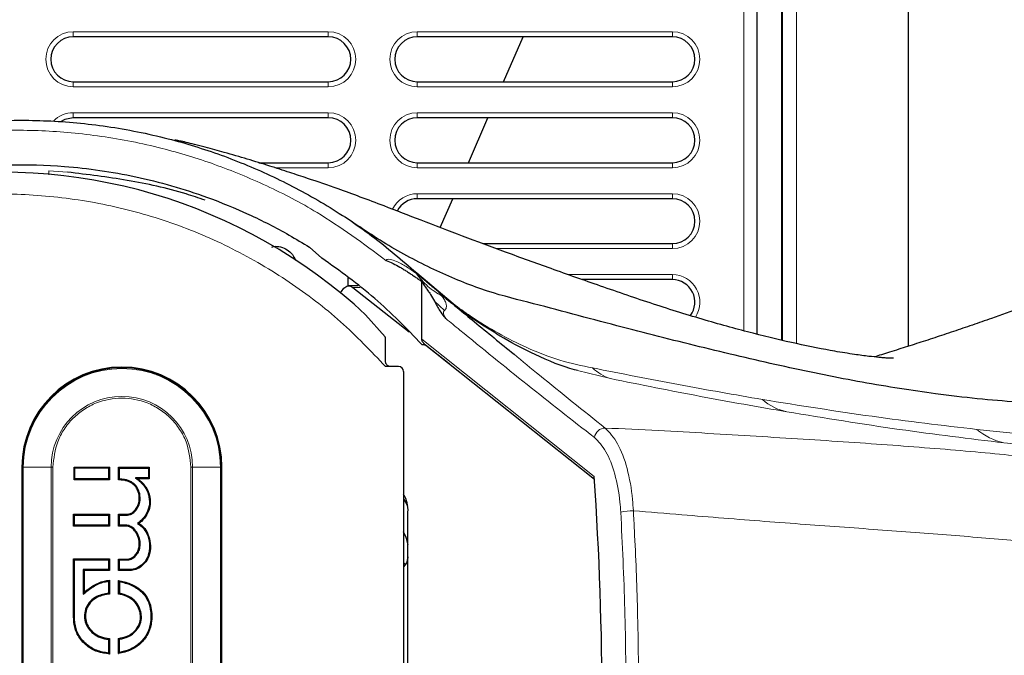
# Model space of a CAD drawing. Header units: millimetres. Extents: x 1 to 419, y 2 to 295.
# Tile 18 of 60: x 62 to 82, y 143 to 156. Entities that reach past the tile are written whole.
import ezdxf

# ---------------------------------------------------------------- set-up
doc = ezdxf.new("R2010")
doc.units = ezdxf.units.MM

msp = doc.modelspace()

# ---------------------------------------------------------------- linework, layer by layer
at = {"color": 7, "linetype": 'Continuous', "lineweight": 25}
for p, q in [((80.2339, 149.3823), (80.2339, 169.4384)), ((77.6907, 167.4935), (77.6907, 149.505)), ((77.7107, 149.5003), (77.7107, 167.4935)), ((77.2007, 166.7635), (77.2007, 149.6219)), ((68.6307, 155.5735), (63.5307, 155.5735)), ((75.5107, 155.5735), (70.4107, 155.5735)), ((72.1342, 154.6735), (72.5243, 155.5735)), ((63.5307, 154.6735), (68.6307, 154.6735)), ((70.4107, 154.6735), (75.5107, 154.6735)), ((68.6307, 153.9535), (63.5307, 153.9535)), ((75.5107, 153.9535), (70.4107, 153.9535)), ((71.432, 153.0535), (71.8221, 153.9535)), ((67.2406, 153.0535), (68.6307, 153.0535)), ((70.4107, 153.0535), (75.5107, 153.0535)), ((75.5107, 152.3335), (70.4107, 152.3335)), ((70.869, 151.7546), (71.12, 152.3335)), ((71.7201, 151.4335), (75.5107, 151.4335)), ((68.2526, 151.3634), (68.5007, 151.1435)), ((69.022, 150.7466), (69.022, 150.5882)), ((70.5007, 149.5243), (70.5007, 150.679)), ((75.5107, 150.7135), (73.71, 150.7135)), ((69.228, 150.5897), (69.0399, 150.5897)), ((69.1203, 150.5587), (70.2455, 149.6679)), ((71.1332, 150.2182), (70.8605, 150.4378)), ((69.7663, 149.5662), (69.3771, 150.0102)), ((69.7759, 149.5516), (69.7663, 149.5662)), ((70.5504, 149.4291), (73.9519, 146.7184)), ((70.5755, 149.4066), (71.0457, 149.0344)), ((70.0359, 148.9743), (69.7759, 148.9743)), ((70.1359, 148.8743), (70.1359, 135.4526)), ((62.5026, 146.9635), (62.5026, 137.3635)), ((63.547, 146.9634), (64.2555, 146.9634)), ((63.547, 146.7077), (63.547, 146.9634)), ((63.547, 146.9634), (63.5646, 146.9458)), ((63.5646, 146.9458), (64.2379, 146.9458)), ((63.5646, 146.7253), (63.5646, 146.9458)), ((64.2555, 146.9634), (64.2379, 146.9458)), ((64.2379, 146.9458), (64.2379, 146.7253)), ((64.2555, 146.9634), (64.2555, 146.7077)), ((64.4342, 146.9619), (65.0495, 146.9619)), ((64.4342, 146.7062), (64.4342, 146.9619)), ((64.4342, 146.9619), (64.4518, 146.9443)), ((64.4518, 146.9443), (65.0319, 146.9443)), ((64.4518, 146.7239), (64.4518, 146.9443)), ((65.0495, 146.9619), (65.0319, 146.9443)), ((65.0319, 146.9443), (65.0319, 146.7452)), ((65.0495, 146.9619), (65.0495, 146.7276)), ((66.5026, 138.5679), (66.5026, 146.9635)), ((63.5646, 146.7253), (63.547, 146.7077)), ((64.2555, 146.7077), (63.547, 146.7077)), ((64.2379, 146.7253), (63.5646, 146.7253)), ((64.2555, 146.7077), (64.2379, 146.7253)), ((64.8299, 146.7276), (64.777, 146.7452)), ((65.0319, 146.7452), (64.777, 146.7452)), ((65.0495, 146.7276), (64.8299, 146.7276)), ((65.0495, 146.7276), (65.0319, 146.7452)), ((70.1359, 146.3341), (70.2151, 146.1856)), ((63.5382, 146.0214), (64.2555, 146.0214)), ((63.5382, 145.7839), (63.5382, 146.0214)), ((63.5382, 146.0214), (63.5558, 146.0038)), ((63.5558, 146.0038), (64.2379, 146.0038)), ((63.5558, 145.8015), (63.5558, 146.0038)), ((64.2555, 146.0214), (64.2379, 146.0038)), ((64.2379, 146.0038), (64.2379, 145.8015)), ((64.2555, 146.0214), (64.2555, 145.7839)), ((64.4342, 145.7836), (64.4342, 146.0211)), ((64.4342, 146.0211), (64.6117, 146.0211)), ((64.4342, 146.0211), (64.4518, 146.0035)), ((64.4518, 146.0035), (64.6117, 146.0035)), ((64.4518, 145.8012), (64.4518, 146.0035)), ((70.2232, 138.2635), (70.2232, 146.0635)), ((63.5558, 145.8015), (63.5382, 145.7839)), ((64.2555, 145.7839), (63.5382, 145.7839)), ((64.2379, 145.8015), (63.5558, 145.8015)), ((64.2555, 145.7839), (64.2379, 145.8015)), ((64.4342, 145.7836), (64.4518, 145.8012)), ((64.6023, 145.7836), (64.4342, 145.7836)), ((64.6035, 145.8012), (64.4518, 145.8012)), ((64.6023, 145.7836), (64.6035, 145.8012)), ((64.8451, 145.8372), (64.8136, 145.8358)), ((70.1907, 145.5434), (70.2232, 145.4137)), ((63.5382, 145.1246), (64.2555, 145.1246)), ((63.5382, 143.962), (63.5382, 145.1246)), ((63.5382, 145.1246), (63.5558, 145.1069)), ((64.2379, 145.1069), (64.2555, 145.1246)), ((64.2555, 145.1246), (64.2555, 144.8952)), ((64.4342, 145.1231), (64.6079, 145.1231)), ((64.4342, 144.8937), (64.4342, 145.1231)), ((64.4342, 145.1231), (64.4518, 145.1055)), ((63.5558, 145.1069), (64.2379, 145.1069)), ((63.5558, 143.962), (63.5558, 145.1069)), ((64.2379, 145.1069), (64.2379, 144.9128)), ((64.4518, 145.1055), (64.6079, 145.1055)), ((64.4518, 144.9114), (64.4518, 145.1055)), ((70.1359, 145.0472), (70.1647, 145.0267)), ((63.7488, 144.8952), (63.7311, 144.9128)), ((64.2379, 144.9128), (63.7311, 144.9128)), ((63.7311, 144.9128), (63.7311, 144.4233)), ((63.7488, 144.8952), (63.7488, 144.4611)), ((64.2555, 144.8952), (63.7488, 144.8952)), ((64.2555, 144.8952), (64.2379, 144.9128)), ((64.4342, 144.8937), (64.4518, 144.9114)), ((64.694, 144.8937), (64.4342, 144.8937)), ((64.6928, 144.9114), (64.4518, 144.9114)), ((64.2379, 144.6794), (64.2379, 144.4383)), ((64.2555, 144.6987), (64.2555, 144.4222)), ((64.4342, 144.4231), (64.4342, 144.694)), ((64.4518, 144.6735), (64.4518, 144.438)), ((63.7488, 144.4611), (63.7311, 144.4233)), ((64.2379, 143.5155), (64.2379, 143.2394)), ((64.2555, 143.532), (64.2555, 143.2206)), ((64.4342, 143.2301), (64.4342, 143.5356)), ((64.4518, 143.2506), (64.4518, 143.5196))]:
    msp.add_line(p, q, dxfattribs=at)
at = {"color": 7, "linetype": 'Continuous', "lineweight": 18}
for p, q in [((77.9934, 167.5143), (77.9934, 149.4328)), ((76.9407, 166.7435), (76.9407, 149.6907)), ((63.5307, 155.6735), (68.6307, 155.6735)), ((63.5307, 155.5735), (63.5307, 155.6735)), ((68.6307, 155.5735), (68.6307, 155.6735)), ((70.4107, 155.6735), (75.5107, 155.6735)), ((70.4107, 155.5735), (70.4107, 155.6735)), ((75.5107, 155.5735), (75.5107, 155.6735)), ((63.5307, 154.5735), (63.5307, 154.6735)), ((68.6307, 154.5735), (63.5307, 154.5735)), ((68.6307, 154.5735), (68.6307, 154.6735)), ((70.4107, 154.5735), (70.4107, 154.6735)), ((75.5107, 154.5735), (70.4107, 154.5735)), ((75.5107, 154.5735), (75.5107, 154.6735)), ((63.5307, 154.0535), (68.6307, 154.0535)), ((63.5307, 153.9535), (63.5307, 154.0535)), ((68.6307, 153.9535), (68.6307, 154.0535)), ((70.4107, 154.0535), (75.5107, 154.0535)), ((70.4107, 153.9535), (70.4107, 154.0535)), ((75.5107, 153.9535), (75.5107, 154.0535)), ((68.6307, 152.9535), (68.6307, 153.0535)), ((70.4107, 152.9535), (70.4107, 153.0535)), ((75.5107, 152.9535), (75.5107, 153.0535)), ((63.4169, 152.8643), (63.0398, 152.8899)), ((63.0402, 152.8123), (63.0402, 152.8899)), ((68.6307, 152.9535), (67.56, 152.9535)), ((75.5107, 152.9535), (70.4107, 152.9535)), ((70.4107, 152.4335), (75.5107, 152.4335)), ((70.4107, 152.3335), (70.4107, 152.4335)), ((75.5107, 152.3335), (75.5107, 152.4335)), ((75.5107, 151.3335), (75.5107, 151.4335)), ((75.5107, 151.3335), (71.9884, 151.3335)), ((70.3987, 150.8496), (71.1249, 150.2331)), ((73.4262, 150.8135), (75.5107, 150.8135)), ((75.5107, 150.7135), (75.5107, 150.8135)), ((69.1203, 150.5587), (69.2688, 150.5587)), ((70.7522, 150.281), (70.951, 150.0934)), ((70.8823, 150.4291), (71.1249, 150.2331)), ((70.5007, 149.5243), (73.9478, 146.7772)), ((74.2759, 148.7338), (73.6142, 148.895)), ((81.5981, 147.7169), (82.7269, 147.6026)), ((62.5026, 146.9635), (62.5164, 146.9635)), ((62.5164, 146.9635), (62.5164, 137.3635)), ((62.5164, 146.9635), (62.5311, 146.9635)), ((62.5311, 146.9635), (63.0879, 146.9635)), ((62.5311, 146.9635), (62.5311, 137.3635)), ((63.0879, 146.9635), (63.0879, 137.3635)), ((63.0879, 146.9635), (63.1233, 146.9635)), ((63.1233, 146.9635), (63.1233, 137.3635)), ((65.8818, 137.3635), (65.8818, 146.9635)), ((65.8818, 146.9635), (65.9172, 146.9635)), ((65.9172, 137.3635), (65.9172, 146.9635)), ((65.9172, 146.9635), (66.4741, 146.9635)), ((66.4741, 137.3635), (66.4741, 146.9635)), ((66.4741, 146.9635), (66.4887, 146.9635)), ((66.4887, 137.3635), (66.4887, 146.9635)), ((66.4887, 146.9635), (66.5026, 146.9635)), ((64.6117, 146.0211), (64.6117, 146.0035)), ((64.6079, 145.1231), (64.6079, 145.1055)), ((63.5382, 143.962), (63.5558, 143.962))]:
    msp.add_line(p, q, dxfattribs=at)
at = {"color": 7, "linetype": 'Continuous', "lineweight": 25, "flags": 128}
for points in [[(63.5307, 153.9535), (63.3585, 153.9192), (63.274, 153.8731)], [(68.8756, 150.4469), (68.8917, 150.4767), (68.9441, 150.5453), (69.0018, 150.583), (69.0617, 150.5875), (69.1203, 150.5587)], [(70.2232, 145.4685), (70.185, 145.5564), (70.1359, 145.6655)]]:
    msp.add_lwpolyline(points, dxfattribs=at)
at = {"color": 7, "linetype": 'Continuous', "lineweight": 18}
for centre, radius, start, end in [((63.5307, 155.1235), 0.55, 90, 270), ((68.6307, 155.1235), 0.55, 270, 90), ((70.4107, 155.1235), 0.55, 90, 270), ((75.5107, 155.1235), 0.55, 270, 90), ((63.5307, 153.5035), 0.55, 90, 136.35227), ((68.6307, 153.5035), 0.55, 270, 90), ((70.4107, 153.5035), 0.55, 90, 270), ((75.5107, 153.5035), 0.55, 270, 90), ((70.4107, 151.8835), 0.55, 90, 154.31417), ((75.5107, 151.8835), 0.55, 270, 90), ((75.5107, 150.2635), 0.55, 326.70476, 90), ((70.883, 150.4624), 0.0333, 227.55389, 268.84573), ((64.5026, 146.9635), 1.9861, 360, 180), ((64.5026, 146.9635), 1.9715, 360, 180), ((74.5709, 149.6491), 0.9617, 226.88012, 252.13395), ((64.5026, 146.9635), 1.4146, 360, 180), ((78.0276, 149.1252), 1.0812, 228.46624, 257.72396), ((74.1706, 147.5259), 0.2184, 90.63473, 172.56207), ((82.4173, 148.6926), 1.274, 229.98267, 257.45086), ((74.7194, 144.9636), 1.1259, 89.44177, 102.34408)]:
    msp.add_arc(centre, radius, start, end, dxfattribs=at)
at = {"color": 7, "linetype": 'Continuous', "lineweight": 25}
for centre, radius, start, end in [((63.5307, 155.1235), 0.45, 90, 270), ((68.6307, 155.1235), 0.45, 270, 90), ((70.4107, 155.1235), 0.45, 90, 270), ((75.5107, 155.1235), 0.45, 270, 90), ((68.6307, 153.5035), 0.45, 270, 90), ((70.4107, 153.5035), 0.45, 90, 270), ((75.5107, 153.5035), 0.45, 270, 90), ((62.1026, 142.1635), 10.7, 47.16692, 99.92546), ((70.4107, 151.8835), 0.45, 90, 153.20403), ((75.5107, 151.8835), 0.45, 270, 90), ((75.5107, 150.2635), 0.45, 323.13549, 90), ((64.5026, 146.9635), 2, 360, 180), ((70.0359, 148.8743), 0.1, 360, 90), ((6.6761, 142.1635), 67.4298, 356.076589, 3.923411), ((69.628, 146.101), 0.5963, 356.39145, 31.61842), ((53.8496, 144.196), 10.8668, 3.68168, 3.77485)]:
    msp.add_arc(centre, radius, start, end, dxfattribs=at)
msp.add_ellipse((71.7668, 154.7806), major_axis=(18.1801, -2.8472), ratio=0.2985871, start_param=4.6894943, end_param=4.693614, dxfattribs=at)
for points, knots in [([(91.7864, 154.7116), (91.5691, 154.5876), (91.1652, 154.3572), (90.6083, 154.0434), (90.1438, 153.7842), (89.77, 153.5777), (89.4712, 153.4141), (89.2118, 153.2731), (88.9232, 153.1174), (88.581, 152.9347), (88.1892, 152.7284), (87.8086, 152.531), (87.4514, 152.3486), (87.1001, 152.1718), (86.7004, 151.9741), (86.2421, 151.7522), (85.7419, 151.5165), (85.2307, 151.2825), (84.6937, 151.0444), (84.1464, 150.8103), (83.5915, 150.582), (83.0419, 150.3646), (82.4764, 150.1497), (81.9603, 149.9621), (81.511, 149.8046), (81.126, 149.6733), (80.7364, 149.544), (80.3768, 149.4274), (80.0282, 149.3165), (79.7277, 149.2231), (79.5984, 149.1809), (79.5545, 149.1666)], [0, 0, 0, 0, 0.0522242, 0.0970267, 0.1344801, 0.1646453, 0.1875717, 0.2067803, 0.2271025, 0.2569006, 0.2888281, 0.3208694, 0.3479756, 0.3743317, 0.4048471, 0.4426206, 0.4826404, 0.5225918, 0.56242, 0.6078961, 0.6498749, 0.6909498, 0.7344999, 0.7797833, 0.8093216, 0.8387187, 0.8689575, 0.9025013, 0.9396169, 0.9795431, 1, 1, 1, 1]), ([(60.2685, 153.6893), (60.5242, 153.7338), (61.0355, 153.8229), (61.9461, 153.9035), (63.0007, 153.9116), (64.2015, 153.7997), (65.3725, 153.5681), (66.4903, 153.2224), (67.5384, 152.7873), (68.5512, 152.2452), (69.517, 151.6059), (70.1048, 151.1017), (70.3987, 150.8496)], [0, 0, 0, 0, 0.0831899, 0.1663705, 0.2799235, 0.3938284, 0.507274, 0.6058588, 0.7047579, 0.8033388, 0.9016648, 1, 1, 1, 1]), ([(101.7138, 153.6581), (100.6078, 153.2336), (98.3965, 152.3848), (95.0874, 151.1572), (91.8022, 150.0168), (89.2531, 149.2425), (87.4741, 148.7416), (86.3646, 148.4911), (85.1639, 148.3185), (83.9021, 148.2052), (82.4342, 148.2422), (80.8946, 148.3986), (79.3319, 148.6453), (77.7797, 148.9593), (76.1585, 149.3435), (74.7756, 149.6903), (73.6297, 149.9945), (72.7358, 150.2344), (71.8237, 150.457), (70.8644, 150.8429), (69.897, 151.3372), (69.2777, 151.7534), (68.9686, 151.9611)], [0, 0, 0, 0, 0.1273348, 0.2545881, 0.3816911, 0.5086013, 0.5508632, 0.5930049, 0.6349651, 0.6767523, 0.7183259, 0.7595258, 0.7936886, 0.8272887, 0.8605157, 0.8939426, 0.9115395, 0.929208, 0.946938, 0.9646654, 0.9823639, 1, 1, 1, 1]), ([(79.9305, 149.1399), (79.9326, 149.1396), (79.9404, 149.1389), (79.8839, 149.1394), (79.8149, 149.1433), (79.7387, 149.1486), (79.6191, 149.159), (79.4301, 149.1791), (79.1376, 149.2178), (78.6703, 149.2932), (78.0147, 149.4227), (77.1447, 149.6293), (76.182, 149.8934), (75.1465, 150.2146), (74.1033, 150.5739), (73.1156, 150.9209), (72.191, 151.2566), (71.32, 151.5815), (70.5053, 151.8919), (69.8235, 152.1585), (69.2707, 152.3674), (68.7786, 152.5465), (68.3026, 152.712), (67.8447, 152.8625), (67.4427, 152.9919), (67.0071, 153.1269), (66.5873, 153.2503), (66.2302, 153.3484), (65.968, 153.4158), (65.8115, 153.4539), (65.7175, 153.4756), (65.6397, 153.493), (65.5784, 153.5052), (65.5532, 153.5091), (65.5627, 153.5057), (65.5638, 153.5053)], [0, 0, 0, 0, 0.0121809, 0.0445989, 0.0696867, 0.0872833, 0.1013062, 0.125169, 0.1552071, 0.1914028, 0.2530807, 0.3143377, 0.375064, 0.4359043, 0.4953266, 0.5498343, 0.5997458, 0.6472419, 0.693649, 0.7362945, 0.7646779, 0.7920915, 0.828724, 0.8498652, 0.8736648, 0.900176, 0.9272407, 0.9482849, 0.9596962, 0.9689311, 0.9731636, 0.9774158, 0.9868036, 0.9985082, 1, 1, 1, 1]), ([(60.1807, 152.7625), (60.5109, 152.8256), (61.1721, 152.9519), (62.24, 153.0269), (63.4403, 152.9985), (64.7761, 152.8045), (66.0188, 152.4521), (67.042, 152.0301), (67.7218, 151.6856), (68.1174, 151.4455), (68.2526, 151.3634)], [0, 0, 0, 0, 0.1368001, 0.2739147, 0.410571, 0.5801448, 0.7496481, 0.8490109, 0.9483733, 1, 1, 1, 1]), ([(66.166, 152.3041), (66.0394, 152.3467), (65.5321, 152.5178), (64.613, 152.7173), (63.8156, 152.8153), (63.4169, 152.8643)], [0, 0, 0, 0, 0.1425475, 0.5712991, 1, 1, 1, 1]), ([(67.5005, 151.3656), (67.5125, 151.3693), (67.5695, 151.3873), (67.68, 151.3724), (67.8107, 151.3189), (67.9168, 151.2259), (67.9542, 151.1439), (67.9719, 151.1051)], [0, 0, 0, 0, 0.0637919, 0.3037854, 0.5437789, 0.7837725, 1, 1, 1, 1]), ([(70.5007, 149.4188), (70.1954, 149.7353), (69.5793, 150.3738), (68.8623, 150.8854), (68.5007, 151.1435)], [0, 0, 0, 0, 0.495635, 1, 1, 1, 1]), ([(69.7812, 151.0993), (69.7824, 151.0988), (69.8792, 151.0628), (69.9961, 151.0033), (70.1301, 150.9237), (70.1986, 150.8809), (70.2663, 150.8369), (70.3335, 150.7922), (70.3892, 150.7545), (70.4449, 150.7167), (70.4784, 150.6941), (70.5007, 150.679)], [0, 0, 0, 0, 0.0046222, 0.3719517, 0.4685796, 0.5652044, 0.6618273, 0.7584487, 0.8550693, 0.9033795, 1, 1, 1, 1]), ([(70.5007, 150.679), (70.51, 150.6634), (70.5286, 150.6321), (70.5571, 150.5874), (70.5813, 150.5516), (70.6056, 150.5167), (70.6252, 150.489), (70.6496, 150.4541), (70.692, 150.393), (70.7266, 150.3286), (70.7522, 150.281)], [0, 0, 0, 0, 0.11296517, 0.2259328, 0.33889835, 0.39537722, 0.50833436, 0.56481295, 0.67777547, 1, 1, 1, 1]), ([(70.8605, 150.4378), (71.0904, 150.2497), (71.5852, 149.8449), (72.0795, 149.4374), (72.3442, 149.2192)], [0, 0, 0, 0, 0.4646025, 1, 1, 1, 1]), ([(70.7522, 150.281), (70.7868, 150.2137), (70.8462, 150.098), (70.9265, 149.9972), (70.9681, 149.9486), (70.981, 149.9338), (70.9815, 149.9333)], [0, 0, 0, 0, 0.4901278, 0.8425246, 0.9938138, 1, 1, 1, 1]), ([(71.9482, 149.6606), (71.9034, 149.6867), (71.6745, 149.8199), (71.3558, 150.0436), (71.0884, 150.2597), (71.0062, 150.3262)], [0, 0, 0, 0, 0.144026, 0.7368248, 1, 1, 1, 1]), ([(73.6142, 148.895), (73.5944, 148.8997), (73.3279, 148.9632), (72.8257, 149.181), (72.1894, 149.498), (71.8254, 149.7376), (71.6672, 149.8417)], [0, 0, 0, 0, 0.0323972, 0.4370582, 0.755371, 1, 1, 1, 1]), ([(69.7759, 149.0743), (69.7759, 149.1459), (69.7759, 149.28), (69.7759, 149.4469), (69.7759, 149.5206), (69.7759, 149.5516)], [0, 0, 0, 0, 0.39860279, 0.74757361, 1, 1, 1, 1]), ([(70.5515, 149.4305), (70.5446, 149.4358), (70.5247, 149.4507), (70.5053, 149.4843), (70.5021, 149.5123), (70.5007, 149.5243)], [0, 0, 0, 0, 0.2358076, 0.6734253, 1, 1, 1, 1]), ([(69.8759, 148.9743), (69.8648, 148.9754), (69.8426, 148.9776), (69.8128, 148.9944), (69.7901, 149.0194), (69.7777, 149.0476), (69.7764, 149.0666), (69.7759, 149.0743)], [0, 0, 0, 0, 0.2122081, 0.4243868, 0.6372097, 0.8505412, 1, 1, 1, 1]), ([(64.4518, 146.7239), (64.4489, 146.721), (64.443, 146.7151), (64.4371, 146.7092), (64.4342, 146.7062)], [0, 0, 0, 0, 0.4999989, 1, 1, 1, 1]), ([(64.6117, 146.0211), (64.6325, 146.024), (64.6781, 146.0304), (64.7458, 146.0775), (64.8064, 146.151), (64.8463, 146.2542), (64.8547, 146.3736), (64.827, 146.4911), (64.7673, 146.5921), (64.6714, 146.6646), (64.5554, 146.7024), (64.4715, 146.705), (64.4342, 146.7062)], [0, 0, 0, 0, 0.0587587, 0.1291111, 0.2266957, 0.3255503, 0.436993, 0.56104, 0.661763, 0.7630099, 0.8943749, 1, 1, 1, 1]), ([(64.6117, 146.0035), (64.6325, 146.006), (64.6791, 146.0117), (64.7505, 146.0576), (64.8159, 146.1323), (64.8609, 146.2383), (64.8735, 146.3621), (64.8479, 146.4865), (64.7876, 146.5966), (64.6876, 146.6767), (64.5699, 146.7173), (64.487, 146.7219), (64.4518, 146.7239)], [0, 0, 0, 0, 0.0565207, 0.1272578, 0.2254884, 0.3249499, 0.4368251, 0.5609014, 0.6668303, 0.7734069, 0.9037586, 1, 1, 1, 1]), ([(64.777, 146.7452), (64.8416, 146.6931), (64.9543, 146.6022), (65.0428, 146.4128), (65.0635, 146.231), (65.0157, 146.0613), (64.9282, 145.9268), (64.8494, 145.8642), (64.8136, 145.8358)], [0, 0, 0, 0, 0.226663, 0.3953457, 0.5643269, 0.7225173, 0.8740603, 1, 1, 1, 1]), ([(64.8299, 146.7276), (64.8844, 146.6781), (64.9937, 146.5787), (65.0724, 146.3769), (65.0746, 146.1796), (65.0091, 146.0099), (64.9237, 145.8999), (64.8614, 145.8502), (64.8451, 145.8372)], [0, 0, 0, 0, 0.2107853, 0.422568, 0.604711, 0.7695894, 0.9397037, 1, 1, 1, 1]), ([(64.6079, 145.1231), (64.6286, 145.1255), (64.6764, 145.1311), (64.7423, 145.1728), (64.8031, 145.2366), (64.8431, 145.3236), (64.8566, 145.43), (64.8384, 145.5501), (64.7846, 145.6618), (64.7109, 145.7391), (64.6482, 145.7746), (64.6133, 145.7814), (64.6023, 145.7836)], [0, 0, 0, 0, 0.0692401, 0.1597357, 0.253536, 0.3625241, 0.4738043, 0.6087024, 0.7642275, 0.8812804, 0.9623382, 1, 1, 1, 1]), ([(64.6079, 145.1055), (64.6285, 145.1076), (64.6774, 145.1127), (64.7464, 145.1535), (64.8121, 145.2184), (64.8573, 145.3083), (64.8745, 145.4191), (64.8588, 145.5439), (64.8056, 145.6629), (64.7286, 145.748), (64.6585, 145.7902), (64.6178, 145.7983), (64.6035, 145.8012)], [0, 0, 0, 0, 0.06511118, 0.15408647, 0.24605337, 0.35501725, 0.46523055, 0.59599318, 0.74746327, 0.86928532, 0.95396196, 1, 1, 1, 1]), ([(64.8136, 145.8358), (64.8593, 145.803), (64.9493, 145.7386), (65.0336, 145.5729), (65.0628, 145.39), (65.0435, 145.2111), (64.9724, 145.0721), (64.8664, 144.9715), (64.7654, 144.9234), (64.7047, 144.9134), (64.6928, 144.9114)], [0, 0, 0, 0, 0.14050935, 0.27668033, 0.45692385, 0.60461778, 0.7245074, 0.8442344, 0.96949869, 1, 1, 1, 1]), ([(64.8451, 145.8372), (64.8782, 145.8123), (64.9485, 145.7594), (65.0252, 145.6359), (65.0719, 145.4744), (65.0775, 145.2996), (65.0323, 145.1322), (64.9377, 145.0068), (64.8197, 144.9223), (64.7323, 144.9025), (64.694, 144.8937)], [0, 0, 0, 0, 0.1025713, 0.217839, 0.3542965, 0.5182676, 0.6478956, 0.7780539, 0.9027382, 1, 1, 1, 1]), ([(70.2232, 145.1697), (70.2226, 145.1622), (70.2168, 145.0877), (70.1796, 145.0151), (70.1363, 144.9629), (70.1359, 144.9624)], [0, 0, 0, 0, 0.1003054, 0.9912418, 1, 1, 1, 1]), ([(63.7311, 144.4233), (63.7947, 144.4744), (63.9224, 144.5769), (64.1009, 144.6587), (64.21, 144.6752), (64.2379, 144.6794)], [0, 0, 0, 0, 0.425103, 0.8533885, 1, 1, 1, 1]), ([(63.7488, 144.4611), (63.8137, 144.5109), (63.9438, 144.6107), (64.1235, 144.6838), (64.2304, 144.6958), (64.2555, 144.6987)], [0, 0, 0, 0, 0.4318746, 0.8665462, 1, 1, 1, 1]), ([(64.2555, 144.6987), (64.2526, 144.6955), (64.2467, 144.6892), (64.2408, 144.6827), (64.2379, 144.6794)], [0, 0, 0, 0, 0.4999978, 1, 1, 1, 1]), ([(64.4342, 144.694), (64.5148, 144.6767), (64.6763, 144.6421), (64.8787, 144.5174), (65.0257, 144.3483), (65.1037, 144.1181), (65.1073, 143.8651), (65.032, 143.6126), (64.8833, 143.4263), (64.6797, 143.2867), (64.5196, 143.2498), (64.4342, 143.2301)], [0, 0, 0, 0, 0.1133377, 0.2270637, 0.3219192, 0.4171111, 0.5567809, 0.6654749, 0.774606, 0.8798241, 1, 1, 1, 1]), ([(64.4518, 144.6735), (64.4489, 144.6769), (64.443, 144.6838), (64.4371, 144.6906), (64.4342, 144.694)], [0, 0, 0, 0, 0.4999989, 1, 1, 1, 1]), ([(64.4518, 144.6735), (64.5321, 144.6544), (64.6929, 144.6161), (64.8885, 144.4858), (65.0227, 144.3153), (65.0882, 144.0901), (65.0871, 143.845), (65.0055, 143.6027), (64.8569, 143.4269), (64.6665, 143.3028), (64.5224, 143.2678), (64.4518, 143.2506)], [0, 0, 0, 0, 0.1183267, 0.2371477, 0.3312182, 0.4254541, 0.5697725, 0.6783938, 0.7873183, 0.8957325, 1, 1, 1, 1]), ([(64.2379, 144.4383), (64.1556, 144.4229), (64.0224, 144.3981), (63.8697, 144.2859), (63.7838, 144.1576), (63.7483, 144.0111), (63.7635, 143.8642), (63.8264, 143.7318), (63.9326, 143.6217), (64.073, 143.5413), (64.1827, 143.5241), (64.2379, 143.5155)], [0, 0, 0, 0, 0.1691165, 0.2737452, 0.3786923, 0.4795048, 0.5763808, 0.675815, 0.7739391, 0.8862966, 1, 1, 1, 1]), ([(64.2555, 144.4222), (64.1729, 144.4085), (64.0409, 144.3866), (63.8887, 144.2798), (63.8035, 144.1575), (63.7668, 144.0173), (63.7789, 143.8762), (63.8368, 143.7482), (63.9369, 143.6412), (64.0781, 143.5569), (64.193, 143.5407), (64.2555, 143.532)], [0, 0, 0, 0, 0.1714719, 0.2740483, 0.3770085, 0.4750439, 0.569273, 0.6659609, 0.7610613, 0.8701294, 1, 1, 1, 1]), ([(64.2555, 144.4222), (64.2526, 144.4249), (64.2467, 144.4303), (64.2408, 144.4356), (64.2379, 144.4383)], [0, 0, 0, 0, 0.4999994, 1, 1, 1, 1]), ([(64.4342, 144.4231), (64.4371, 144.4256), (64.443, 144.4306), (64.4489, 144.4356), (64.4518, 144.438)], [0, 0, 0, 0, 0.4999994, 1, 1, 1, 1]), ([(64.4342, 143.5356), (64.4945, 143.5465), (64.6151, 143.5683), (64.7633, 143.6724), (64.8556, 143.8102), (64.8837, 143.9546), (64.8614, 144.0938), (64.8003, 144.2265), (64.68, 144.3428), (64.5482, 144.4012), (64.4607, 144.418), (64.4342, 144.4231)], [0, 0, 0, 0, 0.1334874, 0.2665664, 0.384687, 0.4895, 0.5811594, 0.6905469, 0.8043319, 0.9407078, 1, 1, 1, 1]), ([(64.4518, 143.5196), (64.5139, 143.5326), (64.6383, 143.5588), (64.7875, 143.6717), (64.8777, 143.8171), (64.9013, 143.967), (64.8746, 144.1118), (64.8067, 144.2486), (64.677, 144.3659), (64.5488, 144.4187), (64.4682, 144.4347), (64.4518, 144.438)], [0, 0, 0, 0, 0.1360456, 0.2725764, 0.3914744, 0.498164, 0.592768, 0.7065573, 0.8220668, 0.9637252, 1, 1, 1, 1]), ([(64.2555, 143.2206), (64.1734, 143.2325), (64.0092, 143.2562), (63.7845, 143.3864), (63.6171, 143.5779), (63.5443, 143.7867), (63.5399, 143.9133), (63.5382, 143.962)], [0, 0, 0, 0, 0.2166621, 0.4331965, 0.6673408, 0.872016, 1, 1, 1, 1]), ([(64.2379, 143.2394), (64.156, 143.2534), (63.9924, 143.2815), (63.7743, 143.4178), (63.6189, 143.6121), (63.5602, 143.8087), (63.5569, 143.9228), (63.5558, 143.962)], [0, 0, 0, 0, 0.2257133, 0.4513705, 0.6874138, 0.892671, 1, 1, 1, 1]), ([(64.2555, 143.532), (64.2526, 143.5292), (64.2467, 143.5236), (64.2408, 143.5182), (64.2379, 143.5155)], [0, 0, 0, 0, 0.4999989, 1, 1, 1, 1]), ([(64.4342, 143.5356), (64.4371, 143.5329), (64.443, 143.5275), (64.4489, 143.5222), (64.4518, 143.5196)], [0, 0, 0, 0, 0.4999987, 1, 1, 1, 1]), ([(64.2555, 143.2206), (64.2526, 143.2237), (64.2467, 143.2299), (64.2408, 143.2362), (64.2379, 143.2394)], [0, 0, 0, 0, 0.4999987, 1, 1, 1, 1]), ([(64.4342, 143.2301), (64.4371, 143.2335), (64.443, 143.2403), (64.4489, 143.2472), (64.4518, 143.2506)], [0, 0, 0, 0, 0.4999986, 1, 1, 1, 1])]:
    msp.add_open_spline(points, degree=3, knots=knots, dxfattribs=at)
at = {"color": 7, "linetype": 'Continuous', "lineweight": 18}
for points, knots in [([(69.7812, 151.0993), (69.3306, 151.4341), (68.5708, 151.9987), (67.4019, 152.6055), (66.3617, 153.035), (65.2502, 153.3741), (64.0863, 153.6019), (62.8932, 153.7113), (61.8452, 153.7042), (60.9437, 153.6224), (60.4307, 153.5411), (60.1807, 153.4932), (60.1807, 153.4932)], [0, 0, 0, 0, 0.1513871, 0.2552388, 0.3594264, 0.4632858, 0.5832576, 0.7037131, 0.8238016, 0.9118938, 0.999996, 1, 1, 1, 1]), ([(60.3341, 152.2699), (60.7532, 152.3279), (61.6018, 152.4453), (62.9026, 152.4183), (64.2098, 152.2346), (65.4931, 151.8774), (66.7199, 151.3584), (67.8576, 150.6888), (68.8926, 149.9005), (69.4838, 149.2805), (69.7759, 148.9743)], [0, 0, 0, 0, 0.1214479, 0.2458902, 0.3724121, 0.5, 0.6275879, 0.7541098, 0.8785521, 1, 1, 1, 1]), ([(69.7812, 151.0993), (69.783, 151.1017), (69.7866, 151.1067), (69.7973, 151.1145), (69.8242, 151.1235), (69.8939, 151.1177), (70.0213, 151.0712), (70.1952, 150.9765), (70.3195, 150.8867), (70.3842, 150.8399)], [0, 0, 0, 0, 0.01316667, 0.02688451, 0.05707836, 0.13414991, 0.32540745, 0.64889572, 1, 1, 1, 1]), ([(70.3839, 150.8407), (70.384, 150.8407), (70.3882, 150.8442), (70.3953, 150.8496), (70.3976, 150.8496), (70.3987, 150.8496)], [0, 0, 0, 0, 0.008884, 0.504442, 1, 1, 1, 1]), ([(70.384, 150.8406), (70.4118, 150.8181), (70.5152, 150.7349), (70.6419, 150.6296), (70.7596, 150.5311), (70.823, 150.4782), (70.862, 150.4459), (70.8823, 150.4291)], [0, 0, 0, 0, 0.166413, 0.6174489, 0.7653708, 0.8776903, 1, 1, 1, 1]), ([(70.8605, 150.4378), (70.8555, 150.442), (70.8491, 150.4471), (70.8409, 150.4538), (70.838, 150.4561), (70.8364, 150.4573), (70.8356, 150.4579), (70.8351, 150.4584), (70.8345, 150.4587), (70.834, 150.4591), (70.8334, 150.4594), (70.8353, 150.4572), (70.8504, 150.4424), (70.8748, 150.4175), (70.8947, 150.3943), (70.902, 150.3857)], [0, 0, 0, 0, 0.0897587, 0.1122204, 0.1235063, 0.1270094, 0.1294005, 0.1314359, 0.1334691, 0.1365962, 0.1441919, 0.1726727, 0.2855291, 0.7355404, 1, 1, 1, 1]), ([(70.9025, 150.3851), (70.9203, 150.3617), (70.9558, 150.3152), (70.987, 150.2413), (70.9962, 150.1802), (70.9854, 150.1396), (70.9785, 150.1246), (70.971, 150.1134), (70.9649, 150.106), (70.9581, 150.0991), (70.9534, 150.0953), (70.951, 150.0934)], [0, 0, 0, 0, 0.3379751, 0.6729487, 0.8741095, 0.9138129, 0.9461427, 0.9600358, 0.9731302, 0.986205, 1, 1, 1, 1]), ([(70.951, 150.0934), (70.9487, 150.0914), (70.944, 150.0874), (70.9386, 150.0791), (70.9347, 150.0687), (70.9322, 150.05), (70.9417, 149.9976), (70.9639, 149.9618), (70.9815, 149.9333)], [0, 0, 0, 0, 0.0424807, 0.085279, 0.1232326, 0.1871304, 0.3505566, 1, 1, 1, 1]), ([(71.1249, 150.2331), (71.2413, 150.1481), (71.539, 149.9309), (72.0343, 149.6284), (72.6365, 149.3252), (73.2773, 149.0784), (73.6997, 148.9913), (73.9136, 148.9472)], [0, 0, 0, 0, 0.1252444, 0.3201681, 0.518435, 0.7561012, 1, 1, 1, 1]), ([(73.9541, 147.5542), (73.5041, 147.9052), (72.6039, 148.6071), (71.6152, 149.4154), (71.0744, 149.8573), (70.9815, 149.9333)], [0, 0, 0, 0, 0.4530216, 0.9060367, 1, 1, 1, 1]), ([(72.3442, 149.2192), (72.5142, 149.0788), (73.1185, 148.5796), (73.7293, 148.0936), (74.1682, 147.7443)], [0, 0, 0, 0, 0.2813492, 1, 1, 1, 1]), ([(73.9136, 148.9472), (74.4916, 148.8327), (75.6481, 148.6036), (76.7563, 148.4118), (77.3107, 148.3158)], [0, 0, 0, 0, 0.4997543, 1, 1, 1, 1]), ([(77.7977, 148.0687), (77.2284, 148.1679), (76.0883, 148.3666), (74.8805, 148.6113), (74.2759, 148.7338)], [0, 0, 0, 0, 0.4994066, 1, 1, 1, 1]), ([(65.8818, 146.9635), (65.8634, 147.137), (65.8351, 147.4039), (65.6631, 147.7251), (65.4851, 147.9457), (65.2641, 148.1249), (64.943, 148.2915), (64.5026, 148.3761), (64.0621, 148.2915), (63.741, 148.1249), (63.52, 147.9457), (63.342, 147.7251), (63.17, 147.4039), (63.1417, 147.137), (63.1233, 146.9635)], [0, 0, 0, 0, 0.1197284, 0.1841803, 0.25, 0.3158197, 0.3802716, 0.5, 0.6197284, 0.6841803, 0.75, 0.8158197, 0.8802716, 1, 1, 1, 1]), ([(77.3107, 148.3158), (78.0504, 148.197), (79.5316, 147.9592), (80.9087, 147.7978), (81.5981, 147.7169)], [0, 0, 0, 0, 0.4993433, 1, 1, 1, 1]), ([(82.1405, 147.4491), (81.4541, 147.5318), (80.0782, 147.6975), (78.559, 147.9448), (77.7977, 148.0687)], [0, 0, 0, 0, 0.4988938, 1, 1, 1, 1]), ([(74.1682, 147.7443), (74.2545, 147.6528), (74.4271, 147.4699), (74.6176, 146.9516), (74.7069, 146.4613), (74.7257, 146.1637), (74.7304, 146.0895)], [0, 0, 0, 0, 0.3001069, 0.6002297, 0.9002911, 1, 1, 1, 1]), ([(74.1682, 147.7443), (74.5243, 147.7276), (75.5569, 147.6792), (77.2004, 147.5795), (79.0646, 147.4638), (80.7791, 147.3364), (81.9207, 147.2394), (82.4338, 147.18), (82.4893, 147.1736)], [0, 0, 0, 0, 0.1131778, 0.328282, 0.5436715, 0.7584933, 0.9738669, 1, 1, 1, 1]), ([(74.4787, 146.0635), (74.474, 146.1303), (74.4552, 146.3984), (74.3707, 146.8399), (74.1933, 147.3068), (74.0338, 147.4717), (73.9541, 147.5542)], [0, 0, 0, 0, 0.0996728, 0.3996921, 0.6998457, 1, 1, 1, 1]), ([(83.2483, 147.3336), (83.2443, 147.334), (82.8842, 147.3682), (82.5103, 147.4088), (82.1405, 147.4491)], [0, 0, 0, 0, 0.01115877, 1, 1, 1, 1]), ([(74.5865, 142.1635), (74.582, 142.8142), (74.573, 144.1183), (74.5102, 145.4142), (74.4787, 146.0635)], [0, 0, 0, 0, 0.4989334, 1, 1, 1, 1]), ([(74.7304, 146.0895), (74.7376, 145.9572), (74.7734, 145.2957), (74.8257, 143.988), (74.835, 142.8089), (74.84, 142.1635)], [0, 0, 0, 0, 0.1016112, 0.5081906, 1, 1, 1, 1]), ([(110.5752, 145.9758), (110.5752, 145.9758), (109.6171, 145.8264), (107.8129, 145.5501), (105.2038, 145.1639), (102.8193, 144.8366), (100.5485, 144.5691), (98.412, 144.3695), (96.3959, 144.2246), (94.5221, 144.1376), (92.7706, 144.1079), (91.1597, 144.1301), (89.94, 144.2343), (89.1139, 144.3927), (88.5672, 144.5306), (87.9723, 144.6864), (87.2677, 144.8519), (86.4191, 145.0098), (85.4308, 145.1544), (84.3668, 145.2883), (83.18, 145.4163), (81.8801, 145.5369), (80.4711, 145.648), (78.9643, 145.758), (77.3723, 145.8739), (75.9506, 145.9887), (75.0544, 146.0627), (74.7304, 146.0895)], [0, 0, 0, 0, 0.0000002, 0.0711047, 0.1333283, 0.1955585, 0.2577642, 0.3211449, 0.384565, 0.4479855, 0.5113667, 0.5768508, 0.6423292, 0.6712856, 0.7003312, 0.7293215, 0.7581734, 0.786967, 0.811777, 0.8366752, 0.8615731, 0.8863831, 0.9112268, 0.9361619, 0.9610931, 0.9859314, 1, 1, 1, 1])]:
    msp.add_open_spline(points, degree=3, knots=knots, dxfattribs=at)
msp.add_open_spline([(70.3842, 150.8399), (70.4607, 150.7472), (70.6138, 150.5616), (70.8063, 150.444), (70.9025, 150.3851)], degree=3, dxfattribs=at)

doc.saveas('drawing.dxf')
